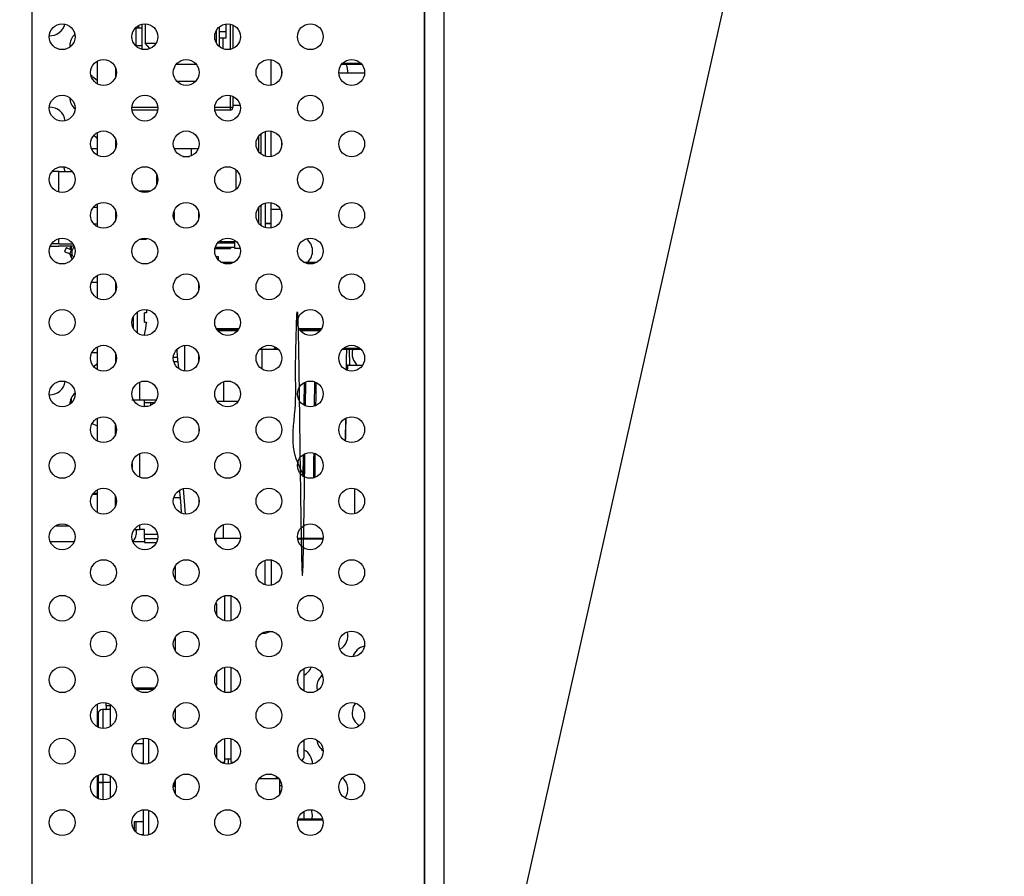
# Model space of a CAD drawing. Header units: millimetres. Extents: x 0 to 844, y -2 to 552.
# Tile 31 of 151: x 476.41 to 483.96, y 233.55 to 240.12. Entities that reach past the tile are written whole.
import ezdxf

# ---------------------------------------------------------------- set-up
doc = ezdxf.new("R2010")
doc.units = ezdxf.units.MM
doc.styles.get("Standard").update_dxf_attribs({"font": 'GOTHIC.TTF'})
doc.dimstyles.new('SLDDIMSTYLE3', dxfattribs={"dimtxt": 0.18, "dimasz": 3.9624, "dimexe": 0, "dimexo": 0.0625, "dimgap": 0, "dimtad": 0, "dimtih": 1, "dimtoh": 1, "dimdec": 0, "dimrnd": 1e-09, "dimzin": 0, "dimdsep": 46, "dimtxsty": 'STANDARD', "dimsah": 1, "dimcen": 0.09, "dimadec": 0, "dimazin": 0, "dimtfac": 3.9624, "dimtdec": 0, "dimtofl": 0, "dimtmove": 0, "dimatfit": 3, "dimfxl": 1, "dimfrac": 2, "dimtolj": 1, "dimtzin": 0, "dimarcsym": 0})

msp = doc.modelspace()

# ---------------------------------------------------------------- linework, layer by layer
at = {"color": 7, "linetype": 'Continuous', "lineweight": 25}
for p, q in [((476.5003, 301.9644), (476.5003, 178.6863)), ((479.5156, 230.6985), (479.5156, 252.7985)), ((479.665, 230.6985), (479.665, 252.7985)), ((479.5131, 232.6984), (479.5131, 252.4984)), ((477.2972, 240.0619), (477.3472, 240.0619)), ((477.2972, 240.0619), (477.2972, 239.922)), ((477.3172, 240.0781), (477.3172, 240.0619)), ((477.3472, 239.8953), (477.3472, 240.0895)), ((477.3678, 240.0915), (477.3678, 239.9419)), ((477.9165, 239.9421), (477.9165, 240.0428)), ((477.9372, 240.0674), (477.9372, 239.9174)), ((477.9872, 240.0904), (477.9872, 240.0319)), ((478.0422, 240.0829), (478.0422, 239.9019)), ((477.9372, 240.0319), (477.9872, 240.0319)), ((477.9872, 239.9819), (477.9372, 239.9819)), ((477.9672, 239.8996), (477.9672, 239.9819)), ((477.9872, 240.0319), (477.9872, 239.9819)), ((476.7895, 239.9223), (476.79, 239.9122)), ((477.3472, 239.9219), (477.2973, 239.9219)), ((477.4053, 239.9011), (477.3678, 239.9419)), ((477.3678, 239.9419), (477.452, 239.9419)), ((478.3324, 239.8163), (478.3324, 239.6199)), ((476.9999, 239.8039), (476.9999, 239.6322)), ((477.1422, 239.7527), (477.1422, 239.6835)), ((477.6085, 239.7819), (477.7601, 239.7819)), ((478.4149, 239.7441), (478.4149, 239.692)), ((479.0329, 239.7785), (478.8758, 239.7785)), ((476.9657, 239.6882), (476.9999, 239.6597)), ((478.4183, 239.7137), (478.4149, 239.7137)), ((479.0533, 239.7137), (478.8554, 239.7137)), ((476.9972, 239.6339), (476.9999, 239.6339)), ((477.6107, 239.6519), (477.758, 239.6519)), ((478.0422, 239.5343), (478.0422, 239.4484)), ((478.0422, 239.4484), (478.0222, 239.4484)), ((478.0222, 239.4484), (478.0222, 239.4284)), ((478.0989, 239.4637), (478.0422, 239.4637)), ((477.4647, 239.4284), (477.269, 239.4284)), ((478.0222, 239.4284), (477.904, 239.4284)), ((476.9999, 239.2553), (476.9999, 239.0836)), ((478.2422, 239.1074), (478.2422, 239.2315)), ((478.2604, 239.0899), (478.2604, 239.249)), ((478.2922, 239.0742), (478.2922, 239.2647)), ((478.3324, 239.2676), (478.3324, 239.0713)), ((477.1422, 239.2041), (477.1422, 239.1348)), ((477.148, 239.1787), (477.1422, 239.1787)), ((478.4149, 239.1955), (478.4149, 239.1434)), ((476.957, 239.1337), (476.9999, 239.1337)), ((477.592, 239.1337), (477.7242, 239.1337)), ((477.6591, 239.0737), (477.7096, 239.0737)), ((477.7242, 239.1337), (477.7743, 239.1337)), ((477.7743, 239.1279), (477.7743, 239.1337)), ((478.2453, 239.1037), (478.2604, 239.1037)), ((476.707, 238.9569), (476.8093, 238.9569)), ((477.4592, 238.8592), (477.4592, 238.9311)), ((478.0652, 238.9713), (478.0652, 238.8189)), ((477.4592, 238.8837), (477.4652, 238.8837)), ((477.4125, 238.8077), (477.3203, 238.8077)), ((476.9728, 238.6837), (476.9999, 238.6837)), ((476.9951, 238.7037), (476.9999, 238.7037)), ((476.9999, 238.7067), (476.9999, 238.535)), ((478.2422, 238.5587), (478.2422, 238.6829)), ((478.2604, 238.5412), (478.2604, 238.7004)), ((478.2922, 238.5255), (478.2922, 238.7161)), ((478.3324, 238.719), (478.3324, 238.6686)), ((477.1422, 238.6554), (477.1422, 238.5862)), ((477.5917, 238.6488), (477.5917, 238.5858)), ((478.3324, 238.6686), (478.4061, 238.6686)), ((478.3324, 238.6686), (478.3324, 238.5226)), ((478.3324, 238.6686), (478.4061, 238.6686)), ((478.3324, 238.6686), (478.3324, 238.6686)), ((478.4149, 238.6469), (478.4149, 238.5948)), ((476.9741, 238.5564), (476.9999, 238.5564)), ((476.9742, 238.5563), (476.9999, 238.5563)), ((478.2922, 238.5586), (478.3324, 238.5586)), ((478.3324, 238.5586), (478.2922, 238.5586)), ((476.707, 238.4032), (476.813, 238.4032)), ((476.8236, 238.3838), (476.707, 238.3838)), ((476.7953, 238.3838), (476.7902, 238.3595)), ((476.7999, 238.3838), (476.7999, 238.3549)), ((477.3282, 238.4377), (477.3787, 238.4377)), ((477.9247, 238.4087), (478.0582, 238.4087)), ((477.9442, 238.4187), (477.934, 238.4187)), ((477.9442, 238.4187), (477.9442, 238.427)), ((477.9442, 238.4187), (478.0582, 238.4187)), ((478.0237, 238.4187), (478.0237, 238.4087)), ((478.0582, 238.3657), (478.0582, 238.4187)), ((476.7627, 238.3725), (476.7492, 238.3437)), ((476.7907, 238.3242), (476.8042, 238.3529)), ((476.8118, 238.3142), (476.7907, 238.3242)), ((476.7999, 238.3198), (476.7999, 238.2984)), ((476.8109, 238.3498), (476.8042, 238.3529)), ((476.8085, 238.3351), (476.8085, 238.3347)), ((477.9047, 238.3657), (478.0237, 238.3657)), ((477.9076, 238.3769), (478.0582, 238.3769)), ((477.9119, 238.3049), (477.9299, 238.3049)), ((477.9299, 238.3049), (477.9299, 238.2784)), ((478.0237, 238.3769), (478.0237, 238.3657)), ((478.099, 238.3657), (478.0582, 238.3657)), ((476.6944, 238.2548), (476.6837, 238.2599)), ((477.9506, 238.2617), (478.0531, 238.2617)), ((478.5856, 238.2617), (478.6881, 238.2617)), ((476.9999, 238.158), (476.9999, 237.9863)), ((476.9999, 238.1054), (476.956, 238.1054)), ((477.1422, 238.1068), (477.1422, 238.0375)), ((478.0835, 237.7417), (477.9202, 237.7417)), ((478.7185, 237.7417), (478.5552, 237.7417)), ((476.96, 237.5664), (476.9999, 237.5664)), ((476.9999, 237.6094), (476.9999, 237.4377)), ((477.1422, 237.5581), (477.1422, 237.4889)), ((477.1422, 237.5559), (477.143, 237.5559)), ((477.618, 237.5283), (477.6135, 237.5927)), ((477.6702, 237.6216), (477.6702, 237.4255)), ((478.2493, 237.5936), (478.2657, 237.5936)), ((478.2657, 237.5936), (478.3894, 237.5936)), ((478.3595, 237.6005), (478.3595, 237.5936)), ((478.3657, 237.5936), (478.3657, 237.5936)), ((478.8838, 237.593), (479.0249, 237.593)), ((478.9359, 237.593), (478.938, 237.4667)), ((477.147, 237.5067), (477.147, 237.5094)), ((477.147, 237.5094), (477.1474, 237.5094)), ((477.6201, 237.4983), (477.6238, 237.4451)), ((479.0355, 237.4667), (478.9259, 237.4667)), ((478.59, 237.1641), (478.5924, 237.3377)), ((478.5999, 237.159), (478.6024, 237.3404)), ((478.6699, 237.1569), (478.6724, 237.341)), ((476.7999, 237.2143), (476.7999, 237.1772)), ((477.3267, 237.2047), (477.3627, 237.2047)), ((477.3627, 237.1547), (477.3627, 237.1847)), ((477.4127, 237.1847), (477.442, 237.1847)), ((477.9253, 237.1936), (477.9699, 237.1936)), ((477.9699, 237.1936), (478.0838, 237.1936)), ((476.9627, 237.0228), (476.9999, 237.0055)), ((476.9999, 237.0607), (476.9999, 236.889)), ((478.9065, 236.8903), (478.9087, 237.0624)), ((477.1422, 236.9403), (477.1422, 237.0095)), ((477.147, 236.9634), (477.147, 236.9917)), ((477.1477, 236.9634), (477.147, 236.9634)), ((478.5829, 236.6124), (478.5851, 236.7834)), ((477.269, 236.7158), (477.269, 236.6854)), ((478.5921, 236.6144), (478.5942, 236.7109)), ((478.6719, 236.6086), (478.6742, 236.7104)), ((476.9999, 236.5121), (476.9999, 236.3404)), ((477.679, 236.3273), (477.6642, 236.5232)), ((478.9779, 236.33), (478.9792, 236.5221)), ((476.9656, 236.4791), (476.9999, 236.4788)), ((476.9715, 236.4791), (476.9672, 236.4816)), ((476.971, 236.4869), (476.9999, 236.4869)), ((477.1422, 236.3916), (477.1422, 236.4609)), ((476.7868, 236.2343), (476.6769, 236.2343)), ((477.2861, 236.2094), (477.329, 236.2094)), ((477.299, 236.2094), (477.299, 236.1694)), ((477.363, 236.2094), (477.329, 236.2094)), ((477.363, 236.1694), (477.363, 236.2094)), ((476.8229, 236.1129), (476.6408, 236.1129)), ((477.363, 236.1129), (477.2758, 236.1129)), ((477.363, 236.1394), (477.363, 236.1694)), ((477.363, 236.1394), (477.363, 236.1094)), ((477.363, 236.1394), (477.4651, 236.1394)), ((477.9036, 236.1394), (477.911, 236.1394)), ((477.9699, 236.1394), (477.9036, 236.1394)), ((477.911, 236.1394), (477.911, 236.1125)), ((478.1001, 236.1394), (477.9699, 236.1394)), ((478.7351, 236.1394), (478.5386, 236.1394)), ((477.363, 236.1094), (477.4563, 236.1094)), ((478.3399, 235.7807), (478.3399, 235.9745)), ((477.5999, 235.9294), (477.5999, 235.8258)), ((477.9799, 235.5067), (477.9799, 235.6999)), ((478.0299, 235.5083), (478.0299, 235.7034)), ((477.9199, 235.6379), (477.909, 235.6379)), ((477.9199, 235.5476), (477.9199, 235.6379)), ((477.5999, 235.3808), (477.5999, 235.2771)), ((478.2667, 235.4129), (478.2899, 235.4129)), ((478.3509, 235.4229), (478.3199, 235.4229)), ((477.9799, 234.958), (477.9799, 235.1512)), ((478.0299, 234.9596), (478.0299, 235.1496)), ((478.5899, 234.9674), (478.5899, 235.1419)), ((477.9199, 235.0129), (477.9199, 235.1103)), ((477.4422, 234.9904), (477.2915, 234.9904)), ((477.4324, 234.9804), (477.3013, 234.9804)), ((477.4304, 234.9804), (477.4289, 234.9904)), ((477.9199, 235.0129), (477.912, 235.0129)), ((478.6867, 234.9996), (478.6901, 234.9711)), ((477.0013, 234.867), (477.0013, 234.6937)), ((477.0693, 234.8704), (477.0698, 234.8772)), ((477.0693, 234.8554), (477.0693, 234.8704)), ((477.0693, 234.8554), (477.0693, 234.8294)), ((477.0993, 234.8554), (477.0693, 234.8554)), ((477.0993, 234.8658), (477.0993, 234.8554)), ((477.0993, 234.8554), (477.0993, 234.8294)), ((477.0993, 234.8294), (477.0993, 234.6948)), ((477.5999, 234.8321), (477.5999, 234.7285)), ((477.0093, 234.7954), (477.0093, 234.6897)), ((477.0443, 234.8254), (477.0393, 234.8254)), ((477.0972, 234.8254), (477.0443, 234.8254)), ((477.3553, 234.4076), (477.3553, 234.6044)), ((477.3953, 234.6009), (477.3953, 234.4111)), ((477.9799, 234.4229), (477.9799, 234.6026)), ((478.0299, 234.4229), (478.0299, 234.601)), ((477.2997, 234.5634), (477.2861, 234.5634)), ((477.3553, 234.5634), (477.2997, 234.5634)), ((477.9199, 234.4503), (477.9199, 234.5617)), ((478.5899, 234.4729), (478.5899, 234.5932)), ((477.3553, 234.4134), (477.3318, 234.4134)), ((477.948, 234.4229), (477.9799, 234.4229)), ((477.9799, 234.4479), (478.0299, 234.4479)), ((478.0084, 234.4072), (478.0084, 234.4479)), ((478.0299, 234.4229), (478.0557, 234.4229)), ((477.0013, 234.3183), (477.0013, 234.145)), ((477.0093, 234.3223), (477.0093, 234.2674)), ((477.0993, 234.3172), (477.0993, 234.2674)), ((478.3067, 234.3299), (478.332, 234.3299)), ((478.3754, 234.3133), (478.3754, 234.2971)), ((478.9957, 234.3217), (479.0239, 234.3022)), ((477.0093, 234.2674), (477.0443, 234.2674)), ((477.0093, 234.2654), (477.0093, 234.1411)), ((477.0093, 234.2654), (477.0443, 234.2654)), ((477.0443, 234.2674), (477.0993, 234.2674)), ((477.0993, 234.2654), (477.0443, 234.2654)), ((477.0693, 234.2674), (477.0693, 234.2654)), ((477.0993, 234.2674), (477.0993, 234.2654)), ((477.0993, 234.2654), (477.0993, 234.1462)), ((477.5999, 234.2397), (477.5853, 234.2312)), ((477.5999, 234.2637), (477.5906, 234.2637)), ((477.5907, 234.2641), (477.5999, 234.2641)), ((477.5999, 234.2655), (477.5913, 234.2655)), ((477.5914, 234.2659), (477.5999, 234.2659)), ((477.5999, 234.2835), (477.5999, 234.1799)), ((478.245, 234.2971), (478.3937, 234.2971)), ((478.3999, 234.2893), (478.3999, 234.1741)), ((478.4128, 234.2645), (478.3999, 234.2645)), ((478.418, 234.241), (478.3999, 234.241)), ((477.3553, 233.859), (477.3553, 234.0558)), ((477.3953, 234.0522), (477.3953, 233.8625)), ((478.5899, 233.9875), (478.5899, 234.0446)), ((477.2847, 233.9634), (477.2847, 233.9021)), ((477.2997, 233.9634), (477.2847, 233.9634)), ((477.3553, 233.9634), (477.2997, 233.9634)), ((477.4599, 233.9271), (477.4612, 233.9271)), ((477.4599, 233.9271), (477.4599, 233.9235)), ((478.5425, 233.9875), (478.7312, 233.9875)), ((477.3553, 233.8634), (477.3356, 233.8634))]:
    msp.add_line(p, q, dxfattribs=at)
at = {"color": 8, "linetype": 'Continuous', "lineweight": 25}
for p, q in [((478.0222, 240.0894), (478.0222, 239.8955)), ((478.8846, 239.7885), (479.024, 239.7885)), ((478.0222, 239.5407), (478.0222, 239.4484)), ((477.4658, 239.4484), (477.2679, 239.4484)), ((478.0222, 239.4484), (477.9029, 239.4484)), ((477.7242, 239.0787), (477.7242, 239.1337)), ((476.707, 238.7992), (476.707, 238.9569)), ((477.5856, 238.6291), (477.5917, 238.6291)), ((477.5893, 238.6488), (477.5917, 238.6488)), ((477.7787, 238.6511), (477.7787, 238.5905)), ((476.707, 238.4032), (476.707, 238.4424)), ((478.0306, 238.2517), (477.9731, 238.2517)), ((478.6656, 238.2517), (478.6081, 238.2517)), ((477.7787, 238.1025), (477.7787, 238.0419)), ((477.3074, 237.8771), (477.3074, 237.7186)), ((477.2768, 237.8392), (477.2768, 237.7565)), ((477.9142, 237.7517), (478.0895, 237.7517)), ((478.0778, 237.7343), (477.9259, 237.7343)), ((478.5492, 237.7517), (478.7245, 237.7517)), ((478.7128, 237.7343), (478.5609, 237.7343)), ((477.7787, 237.5538), (477.7787, 237.4932)), ((478.2657, 237.5936), (478.2657, 237.4402)), ((478.3595, 237.6005), (478.3818, 237.6005)), ((478.8919, 237.6005), (479.0167, 237.6005)), ((477.618, 237.5283), (477.5854, 237.5283)), ((477.5886, 237.4983), (477.6201, 237.4983)), ((477.3267, 237.3397), (477.3267, 237.2047)), ((477.9699, 237.343), (477.9699, 237.1936)), ((477.3627, 237.2047), (477.4553, 237.2047)), ((477.4127, 237.1614), (477.4127, 237.1847)), ((477.781, 236.9968), (477.781, 236.953)), ((477.329, 236.609), (477.329, 236.7921)), ((477.6396, 236.4521), (477.5887, 236.4521)), ((477.781, 236.4481), (477.781, 236.4044)), ((477.329, 236.2094), (477.329, 236.2435)), ((477.9699, 236.1394), (477.9699, 236.2457)), ((477.4644, 236.1694), (477.363, 236.1694)), ((478.7341, 236.1329), (478.5396, 236.1329)), ((478.2899, 235.783), (478.2899, 235.9722)), ((478.2899, 235.4129), (478.2899, 235.4236)), ((478.5399, 235.0342), (478.5399, 235.0751)), ((477.0443, 234.8254), (477.0443, 234.6814)), ((477.2997, 234.5634), (477.2997, 234.5788)), ((478.5399, 234.4856), (478.5399, 234.5265)), ((477.0443, 234.3306), (477.0443, 234.2674)), ((477.0443, 234.2654), (477.0443, 234.1328)), ((477.5943, 234.2364), (477.5943, 234.2637)), ((477.2997, 233.8845), (477.2997, 233.9634)), ((478.7338, 233.9775), (478.5398, 233.9775))]:
    msp.add_line(p, q, dxfattribs=at)
at = {"color": 7, "linetype": 'Continuous', "lineweight": 25, "flags": 128}
for points in [[(476.9999, 239.2111), (476.9928, 239.2189), (476.9742, 239.234)], [(476.7551, 238.9569), (476.7476, 238.9834), (476.7427, 238.9936)], [(476.7492, 238.3437), (476.7522, 238.3423), (476.761, 238.3381), (476.7743, 238.3318), (476.7907, 238.3242)], [(476.8042, 238.3529), (476.7879, 238.3606), (476.7745, 238.3669), (476.7658, 238.371), (476.7627, 238.3725)], [(476.7919, 238.3236), (476.7986, 238.3015), (476.8081, 238.2832)], [(477.3795, 237.8726), (477.3784, 237.8725), (477.3771, 237.8723), (477.3755, 237.8722), (477.3736, 237.872), (477.3715, 237.8717), (477.369, 237.8715), (477.3663, 237.8712), (477.3633, 237.8709)], [(477.3771, 237.8964), (477.3784, 237.8846), (477.3795, 237.8726)], [(477.3633, 237.8008), (477.3663, 237.8005), (477.369, 237.8002), (477.3715, 237.8), (477.3736, 237.7998), (477.3755, 237.7996), (477.3771, 237.7994), (477.3784, 237.7993), (477.3795, 237.7991)], [(476.9736, 237.4597), (476.9928, 237.4752), (476.9999, 237.4831)], [(477.6396, 236.4521), (477.6379, 236.4735), (477.6363, 236.4955), (477.635, 236.5121)], [(477.6485, 236.3339), (477.6445, 236.3867), (477.6396, 236.4521)], [(478.9824, 234.8753), (478.9667, 234.8483), (478.9577, 234.8027)], [(478.6505, 233.9875), (478.6538, 234.0151), (478.6465, 234.056)]]:
    msp.add_lwpolyline(points, dxfattribs=at)
at = {"color": 7, "linetype": 'Continuous', "lineweight": 25}
for centre in [(476.7318, 239.9924), (477.3668, 239.9924), (478.0018, 239.9924), (478.6368, 239.9924), (477.0493, 239.7181), (477.6843, 239.7181), (478.3193, 239.7181), (478.9543, 239.7181), (476.7318, 239.4438), (477.3668, 239.4438), (478.0018, 239.4438), (478.6368, 239.4438), (477.0493, 239.1694), (477.6843, 239.1694), (478.3193, 239.1694), (478.9543, 239.1694), (476.7318, 238.8951), (477.3668, 238.8951), (478.0018, 238.8951), (478.6368, 238.8951), (477.0493, 238.6208), (477.6843, 238.6208), (478.3193, 238.6208), (478.9543, 238.6208), (476.7318, 238.3465), (477.3668, 238.3465), (478.0018, 238.3465), (478.6368, 238.3465), (477.0493, 238.0722), (477.6843, 238.0722), (478.3193, 238.0722), (478.9543, 238.0722), (476.7318, 237.7978), (477.3668, 237.7978), (478.0018, 237.7978), (478.6368, 237.7978), (477.0493, 237.5235), (477.6843, 237.5235), (478.3193, 237.5235), (478.9543, 237.5235), (476.7318, 237.2492), (477.3668, 237.2492), (478.0018, 237.2492), (478.6368, 237.2492), (477.0493, 236.9749), (477.6843, 236.9749), (478.3193, 236.9749), (478.9543, 236.9749), (476.7318, 236.7006), (477.3668, 236.7006), (478.0018, 236.7006), (478.6368, 236.7006), (477.0493, 236.4262), (477.6843, 236.4262), (478.3193, 236.4262), (478.9543, 236.4262), (476.7318, 236.1519), (477.3668, 236.1519), (478.0018, 236.1519), (478.6368, 236.1519), (477.0493, 235.8776), (477.6843, 235.8776), (478.3193, 235.8776), (478.9543, 235.8776), (476.7318, 235.6033), (477.3668, 235.6033), (478.0018, 235.6033), (478.6368, 235.6033), (477.0493, 235.329), (477.6843, 235.329), (478.3193, 235.329), (478.9543, 235.329), (476.7318, 235.0546), (477.3668, 235.0546), (478.0018, 235.0546), (478.6368, 235.0546), (477.0493, 234.7803), (477.6843, 234.7803), (478.3193, 234.7803), (478.9543, 234.7803), (476.7318, 234.506), (477.3668, 234.506), (478.0018, 234.506), (478.6368, 234.506), (477.0493, 234.2317), (477.6843, 234.2317), (478.3193, 234.2317), (478.9543, 234.2317), (476.7318, 233.9574), (477.3668, 233.9574), (478.0018, 233.9574), (478.6368, 233.9574)]:
    msp.add_circle(centre, 0.0991, dxfattribs=at)
at = {"color": 7, "linetype": 'Continuous', "lineweight": 18}
msp.add_arc((475.4383, 225.6254), 28.9569, 4.8799, 356.83165, dxfattribs=at)
at = {"color": 7, "linetype": 'Continuous', "lineweight": 25}
for centre, radius, start, end in [((476.6376, 240.1192), 0.1191, 267.85302, 345.40034), ((476.9086, 239.9223), 0.1191, 131.85088, 180), ((478.8057, 239.7254), 0.1191, 354.34565, 26.46082), ((476.9382, 239.6552), 0.043, 50.23727, 69.981), ((476.9086, 239.5285), 0.1191, 182.05221, 229.187), ((476.6376, 239.3316), 0.1191, 7.71027, 92.18409), ((478.0222, 239.4484), 0.02, 270, 0), ((476.7039, 234.3775), 4.5795, 89.96022, 90.62108), ((476.6983, 241.6963), 3.3125, 268.99631, 270.15085), ((476.7017, 234.3041), 4.0992, 89.92545, 90.71648), ((478.5347, 238.3471), 0.1191, 314.19461, 52.20456), ((476.7877, 237.8359), 0.5767, 356.51888, 3.48112), ((476.8785, 237.8358), 0.5023, 344.83181, 355.81015), ((477.2481, 237.543), 0.1983, 54.10734, 54.48589), ((479.0767, 237.5594), 0.1191, 163.6026, 231.1561), ((476.6376, 237.3625), 0.1191, 267.78046, 351.74261), ((476.9086, 237.1656), 0.1191, 130.85514, 178.52121), ((477.239, 236.1694), 0.06, 304.647, 0), ((478.2899, 235.4629), 0.05, 270, 315.51759), ((478.8057, 235.3934), 0.1191, 299.05406, 14.03756), ((479.0767, 235.1965), 0.1191, 101.93851, 163.55439), ((478.5347, 235.1965), 0.1191, 297.63015, 338.71285), ((478.8057, 234.9996), 0.1191, 130.06357, 180), ((477.0393, 234.7954), 0.03, 90, 180), ((479.0767, 234.8027), 0.1191, 180, 238.31848), ((478.8057, 234.6058), 0.1191, 187.10399, 234.06334), ((478.5399, 234.4729), 0.05, 306.9584, 0), ((478.5347, 234.4089), 0.1191, 359.75667, 62.36985), ((478.8057, 234.212), 0.1191, 326.29217, 48.79911)]:
    msp.add_arc(centre, radius, start, end, dxfattribs=at)
for points, knots in [([(477.5917, 238.6291), (477.5917, 238.6322), (477.5917, 238.6386), (477.5917, 238.6454), (477.5917, 238.6488)], [0, 0, 0, 0, 0.500024, 1, 1, 1, 1]), ([(476.8085, 238.3351), (476.8092, 238.342), (476.8106, 238.3558), (476.8172, 238.3704), (476.8232, 238.3758), (476.8244, 238.3769)], [0, 0, 0, 0, 0.4429973, 0.8834231, 1, 1, 1, 1]), ([(476.8181, 238.3011), (476.8158, 238.305), (476.8099, 238.315), (476.809, 238.3272), (476.8085, 238.3347)], [0, 0, 0, 0, 0.382817, 1, 1, 1, 1]), ([(478.5928, 236.61), (478.5613, 236.6719), (478.4804, 236.8311), (478.5307, 237.1362), (478.5206, 237.4386), (478.5286, 237.6846), (478.5318, 237.8426), (478.5362, 237.8974), (478.5403, 237.8427), (478.5445, 237.6844), (478.5486, 237.4393), (478.5528, 237.1335), (478.557, 236.7993), (478.5611, 236.4723), (478.5653, 236.1871), (478.5695, 235.9741), (478.5736, 235.8558), (478.5778, 235.8449), (478.582, 235.9423), (478.5861, 236.1378), (478.5903, 236.4109), (478.5933, 236.6429), (478.5949, 236.7714), (478.5952, 236.7899)], [0, 0, 0, 0, 0.032204, 0.082697, 0.133187, 0.183675, 0.234164, 0.284655, 0.335149, 0.385641, 0.436131, 0.486619, 0.537108, 0.5876, 0.638094, 0.688586, 0.739075, 0.789563, 0.840053, 0.890545, 0.941038, 0.99153, 1, 1, 1, 1]), ([(478.9138, 237.4352), (478.914, 237.4514), (478.9149, 237.5165), (478.9158, 237.5602), (478.9165, 237.593)], [0, 0, 0, 0, 0.248943, 1, 1, 1, 1]), ([(477.6201, 237.4983), (477.6197, 237.5035), (477.619, 237.5141), (477.6183, 237.5235), (477.618, 237.5283)], [0, 0, 0, 0, 0.499985, 1, 1, 1, 1]), ([(478.9228, 237.4306), (478.9232, 237.4409), (478.9248, 237.4758), (478.9264, 237.475), (478.9275, 237.4744)], [0, 0, 0, 0, 0.293091, 1, 1, 1, 1]), ([(478.6799, 237.1585), (478.6806, 237.2138), (478.6814, 237.2792), (478.6822, 237.3306), (478.6824, 237.3385)], [0, 0, 0, 0, 0.846842, 1, 1, 1, 1]), ([(477.2667, 237.2047), (477.2676, 237.2047), (477.2694, 237.2047), (477.2832, 237.2047), (477.3031, 237.2047), (477.3188, 237.2047), (477.3267, 237.2047)], [0, 0, 0, 0, 0.2499887, 0.5000004, 0.7499988, 1, 1, 1, 1]), ([(477.3627, 237.1847), (477.3627, 237.185), (477.3627, 237.1856), (477.3627, 237.1902), (477.3627, 237.1968), (477.3627, 237.2021), (477.3627, 237.2047)], [0, 0, 0, 0, 0.250002, 0.499924, 0.750003, 1, 1, 1, 1]), ([(477.3627, 237.1847), (477.3634, 237.1847), (477.3649, 237.1847), (477.3765, 237.1847), (477.393, 237.1847), (477.4061, 237.1847), (477.4127, 237.1847)], [0, 0, 0, 0, 0.250057, 0.500021, 0.750002, 1, 1, 1, 1]), ([(477.3627, 237.1547), (477.3634, 237.1547), (477.365, 237.1547), (477.3752, 237.1547), (477.385, 237.1547), (477.3892, 237.1547)], [0, 0, 0, 0, 0.365902, 0.73167, 1, 1, 1, 1]), ([(478.908, 236.8896), (478.9092, 236.9503), (478.9104, 237.0115), (478.9117, 237.0635), (478.9117, 237.0639)], [0, 0, 0, 0, 0.9926844, 1, 1, 1, 1]), ([(478.6628, 236.6091), (478.6634, 236.65), (478.6642, 236.71), (478.665, 236.7742), (478.6652, 236.7947)], [0, 0, 0, 0, 0.680911, 1, 1, 1, 1]), ([(478.583, 236.6191), (478.5834, 236.6461), (478.5842, 236.7041), (478.585, 236.7455), (478.5854, 236.7677)], [0, 0, 0, 0, 0.464945, 1, 1, 1, 1]), ([(478.6628, 236.6032), (478.6632, 236.6353), (478.6641, 236.6993), (478.665, 236.7449), (478.6654, 236.7675)], [0, 0, 0, 0, 0.502507, 1, 1, 1, 1]), ([(478.6728, 236.6086), (478.6731, 236.6285), (478.6739, 236.686), (478.6747, 236.7494), (478.6752, 236.7907)], [0, 0, 0, 0, 0.347556, 1, 1, 1, 1]), ([(477.0643, 234.8254), (477.0656, 234.8255), (477.068, 234.8257), (477.0692, 234.8274), (477.0693, 234.8289), (477.0693, 234.8294)], [0, 0, 0, 0, 0.412369, 0.825309, 1, 1, 1, 1]), ([(477.0993, 234.8294), (477.0992, 234.8281), (477.0991, 234.8258), (477.0978, 234.8255), (477.0972, 234.8254)], [0, 0, 0, 0, 0.574656, 1, 1, 1, 1])]:
    msp.add_open_spline(points, degree=3, knots=knots, dxfattribs=at)

# ---------------------------------------------------------------- leaders
at = {"color": 7, "linetype": 'Continuous', "lineweight": 0}
msp.add_leader([(478.7471, 226.5648), (493.107, 290.5908), (499.457, 290.5908)], dimstyle='SLDDIMSTYLE3', dxfattribs=at)

doc.saveas('drawing.dxf')
